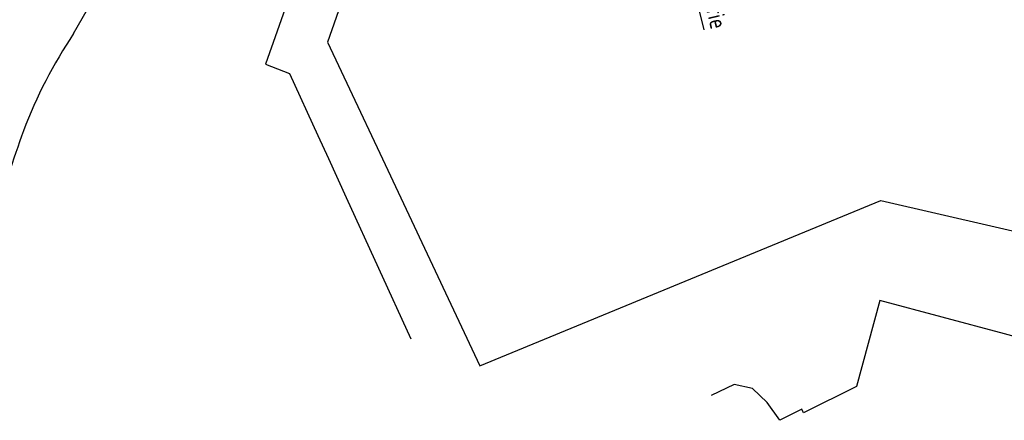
# Model space of a CAD drawing. Header units: millimetres. Extents: x 96940 to 101272, y 432237 to 434659.
# Tile 183 of 256: x 97579 to 97637, y 433228 to 433251. Entities that reach past the tile are written whole.
import ezdxf
from ezdxf.enums import TextEntityAlignment as Align

# ---------------------------------------------------------------- set-up
doc = ezdxf.new("R2010")
doc.units = ezdxf.units.MM
doc.layers.add('Ondergrond_Nieuw_IP', color=8, linetype='Continuous')
doc.layers.add('R_BN_T_N_Tekst', color=7, linetype='Continuous')
doc.styles.add('ISO', font='iso.shx')
doc.styles.get("Standard").update_dxf_attribs({"font": 'romans.shx'})
doc.dimstyles.get("Standard").update_dxf_attribs({"dimtxt": 0.18, "dimasz": 0.18, "dimexe": 0.18, "dimexo": 0.0625, "dimgap": 0.09, "dimtad": 0, "dimtih": 1, "dimtoh": 1, "dimdec": 4, "dimzin": 0, "dimdsep": 46, "dimtxsty": 'Standard', "dimcen": 0.09, "dimadec": 0, "dimazin": 0, "dimtfac": 1, "dimtdec": 4, "dimtofl": 0, "dimtmove": 0, "dimatfit": 3, "dimfxl": 1, "dimtolj": 1, "dimtzin": 0, "dimarcsym": 0})

msp = doc.modelspace()

# ---------------------------------------------------------------- linework, layer by layer
at = {"layer": 'Ondergrond_Nieuw_IP'}
for points in [[(97604.99, 433271.382), (97597.496, 433249.957), (97598.942, 433246.883)], [(97600.821, 433268.5), (97593.838, 433248.67), (97595.244, 433248.115), (97596.918, 433244.454)], [(97582.51, 433250.465), (97585.297, 433255.336)], [(97598.942, 433246.883), (97600.577, 433243.407)], [(97598.942, 433246.883), (97600.577, 433243.407)], [(97596.918, 433244.454), (97597.537, 433243.102), (97598.596, 433240.785)], [(97596.918, 433244.454), (97597.537, 433243.102), (97598.596, 433240.785)], [(97600.577, 433243.407), (97606.48, 433230.86)], [(97598.596, 433240.785), (97602.40785, 433232.45062)], [(97606.48, 433230.86), (97609.952, 433232.293), (97630.13, 433240.62), (97643.624, 433237.499)], [(97606.48, 433230.86), (97609.952, 433232.293), (97630.13, 433240.62), (97643.624, 433237.499)], [(97641.984, 433231.508), (97637.42, 433232.74), (97630.07, 433234.72), (97628.69, 433229.63), (97625.57, 433228.08), (97625.46, 433228.3), (97625.241, 433228.186), (97624.172, 433227.643), (97623.415, 433228.695), (97622.554, 433229.529), (97621.481, 433229.756), (97620.12782, 433229.11496)]]:
    msp.add_lwpolyline(points, dxfattribs=at)
for centre, radius, start, end in [((97606.55324, 433234.39887), 28.91708, 146.2484306, 159.0654104), ((97665.49536, 433214.24614), 91.19644, 160.4714281, 163.8857748)]:
    msp.add_arc(centre, radius, start, end, dxfattribs=at)

# ---------------------------------------------------------------- texts
at = {"layer": 'R_BN_T_N_Tekst', "linetype": 'Continuous', "ltscale": 0.05, "style": 'ISO', "width": 0.9}
msp.add_text('Uitbreiding werkgrens tbv smeerinstallatie', height=1, rotation=283.5038322, dxfattribs=at).set_placement((97615.60088, 433271.596), align=Align.MIDDLE_LEFT)

# ---------------------------------------------------------------- leaders
at = {"layer": 'R_BN_T_N_Tekst', "color": 1, "linetype": 'Continuous', "ltscale": 0.05}
msp.add_leader([(97602.21248, 433270.1435), (97614.57749, 433271.52277), (97619.67871, 433250.68671)], dimstyle='Standard', override={"dimasz": 1}, dxfattribs=at)

doc.saveas('drawing.dxf')
